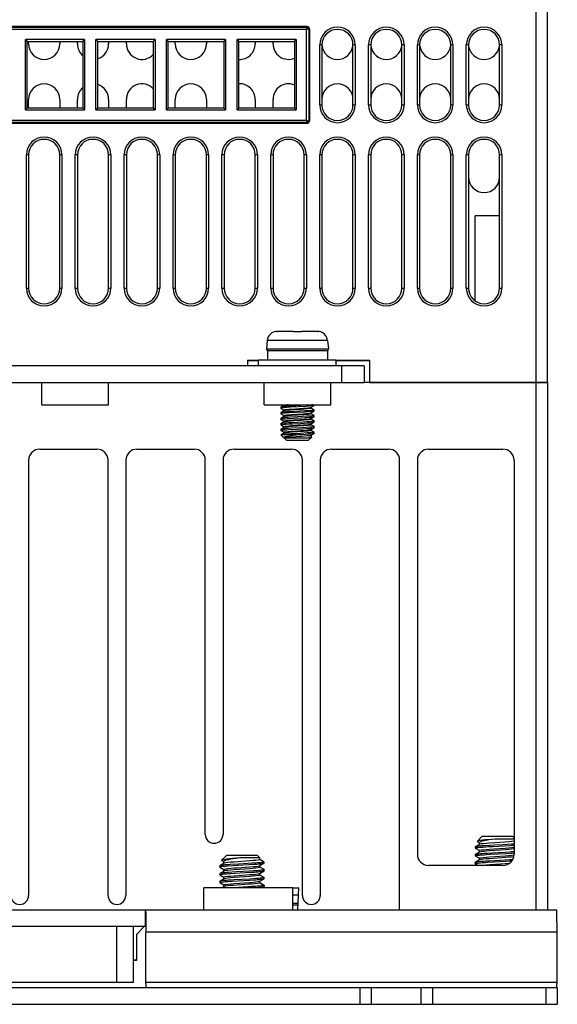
# Model space of a CAD drawing. Header units: millimetres. Extents: x 841 to 1588, y -90 to 564.
# Tile 27 of 39: x 1132 to 1180, y 394 to 482. Entities that reach past the tile are written whole.
import ezdxf

# ---------------------------------------------------------------- set-up
doc = ezdxf.new("R2010")
doc.units = ezdxf.units.MM
doc.header["$LTSCALE"] = 30.734
doc.layers.get('0').update_dxf_attribs({"linetype": 'CONTINUOUS'})

msp = doc.modelspace()

# ---------------------------------------------------------------- linework, layer by layer
for p, q in [((1178.003, 449.526), (1178.003, 546.526)), ((1179.003, 449.526), (1179.003, 545.526)), ((1157.378, 481.576), (1105.628, 481.576)), ((1105.628, 481.513), (1157.378, 481.513)), ((1157.378, 481.513), (1157.378, 481.576)), ((1157.315, 481.313), (1105.691, 481.313)), ((1157.315, 473.139), (1157.315, 481.313)), ((1157.578, 481.376), (1157.515, 481.376)), ((1157.515, 481.376), (1157.515, 473.076)), ((1157.578, 481.376), (1157.578, 473.076)), ((1132.018, 474.086), (1132.017, 480.408)), ((1137.339, 480.408), (1132.017, 480.408)), ((1132.017, 480.408), (1132.178, 480.226)), ((1132.178, 474.226), (1132.178, 480.226)), ((1132.178, 480.226), (1137.178, 480.226)), ((1132.303, 480.026), (1132.303, 480.226)), ((1135.103, 480.226), (1135.103, 480.026)), ((1136.703, 480.026), (1136.703, 480.226)), ((1137.178, 480.226), (1137.34, 480.408)), ((1137.178, 480.226), (1137.178, 474.226)), ((1137.34, 480.408), (1137.339, 474.086)), ((1138.368, 474.086), (1138.367, 480.408)), ((1143.689, 480.408), (1138.367, 480.408)), ((1138.367, 480.408), (1138.528, 480.226)), ((1138.528, 474.226), (1138.528, 480.226)), ((1138.528, 480.226), (1143.528, 480.226)), ((1139.503, 480.226), (1139.503, 480.026)), ((1141.103, 480.026), (1141.103, 480.226)), ((1143.528, 480.226), (1143.69, 480.408)), ((1143.528, 480.226), (1143.528, 474.226)), ((1143.69, 480.408), (1143.689, 474.086)), ((1150.039, 480.408), (1144.717, 480.408)), ((1144.718, 474.086), (1144.717, 480.408)), ((1144.717, 480.408), (1144.878, 480.226)), ((1144.878, 480.226), (1149.878, 480.226)), ((1144.878, 474.226), (1144.878, 480.226)), ((1145.503, 480.026), (1145.503, 480.226)), ((1148.303, 480.226), (1148.303, 480.026)), ((1149.878, 480.226), (1150.04, 480.408)), ((1149.878, 480.226), (1149.878, 474.226)), ((1150.04, 480.408), (1150.039, 474.086)), ((1156.389, 480.408), (1151.067, 480.408)), ((1151.068, 474.086), (1151.067, 480.408)), ((1151.067, 480.408), (1151.228, 480.226)), ((1151.228, 480.226), (1156.228, 480.226)), ((1151.228, 474.226), (1151.228, 480.226)), ((1152.703, 480.226), (1152.703, 480.026)), ((1154.303, 480.026), (1154.303, 480.226)), ((1156.228, 480.226), (1156.39, 480.408)), ((1156.228, 480.226), (1156.228, 474.226)), ((1156.39, 480.408), (1156.389, 474.086)), ((1158.703, 479.926), (1158.503, 479.926)), ((1158.503, 474.526), (1158.503, 479.926)), ((1158.703, 479.926), (1158.703, 474.526)), ((1161.703, 479.926), (1161.503, 479.926)), ((1161.503, 474.526), (1161.503, 479.926)), ((1161.703, 479.926), (1161.703, 474.526)), ((1163.103, 479.926), (1162.903, 479.926)), ((1162.903, 474.526), (1162.903, 479.926)), ((1163.103, 479.926), (1163.103, 474.526)), ((1166.103, 479.926), (1165.903, 479.926)), ((1165.903, 474.526), (1165.903, 479.926)), ((1166.103, 479.926), (1166.103, 474.526)), ((1167.503, 479.926), (1167.303, 479.926)), ((1167.303, 474.526), (1167.303, 479.926)), ((1167.503, 479.926), (1167.503, 474.526)), ((1170.503, 479.926), (1170.303, 479.926)), ((1170.303, 474.526), (1170.303, 479.926)), ((1170.503, 479.926), (1170.503, 474.526)), ((1171.903, 479.926), (1171.703, 479.926)), ((1171.703, 474.526), (1171.703, 479.926)), ((1171.903, 479.926), (1171.903, 474.526)), ((1174.903, 479.926), (1174.703, 479.926)), ((1174.703, 474.526), (1174.703, 479.926)), ((1174.903, 479.926), (1174.903, 474.526)), ((1132.303, 474.226), (1132.303, 475.026)), ((1135.103, 475.026), (1135.103, 474.226)), ((1136.703, 474.226), (1136.703, 475.026)), ((1139.503, 475.026), (1139.503, 474.226)), ((1141.103, 474.226), (1141.103, 475.026)), ((1145.503, 474.226), (1145.503, 475.026)), ((1148.303, 475.026), (1148.303, 474.226)), ((1152.703, 475.026), (1152.703, 474.226)), ((1154.303, 474.226), (1154.303, 475.026)), ((1158.503, 474.526), (1158.703, 474.526)), ((1161.503, 474.526), (1161.703, 474.526)), ((1162.903, 474.526), (1163.103, 474.526)), ((1165.903, 474.526), (1166.103, 474.526)), ((1167.303, 474.526), (1167.503, 474.526)), ((1170.303, 474.526), (1170.503, 474.526)), ((1171.703, 474.526), (1171.903, 474.526)), ((1174.703, 474.526), (1174.903, 474.526)), ((1132.017, 474.086), (1137.339, 474.086)), ((1132.178, 474.226), (1132.018, 474.086)), ((1137.178, 474.226), (1132.178, 474.226)), ((1137.339, 474.086), (1137.178, 474.226)), ((1138.367, 474.086), (1143.689, 474.086)), ((1138.528, 474.226), (1138.368, 474.086)), ((1143.528, 474.226), (1138.528, 474.226)), ((1143.689, 474.086), (1143.528, 474.226)), ((1144.717, 474.086), (1150.039, 474.086)), ((1144.878, 474.226), (1144.718, 474.086)), ((1149.878, 474.226), (1144.878, 474.226)), ((1150.039, 474.086), (1149.878, 474.226)), ((1151.067, 474.086), (1156.389, 474.086)), ((1151.228, 474.226), (1151.068, 474.086)), ((1156.228, 474.226), (1151.228, 474.226)), ((1156.389, 474.086), (1156.228, 474.226)), ((1157.378, 472.939), (1105.628, 472.939)), ((1105.628, 472.876), (1157.378, 472.876)), ((1105.691, 473.139), (1157.315, 473.139)), ((1157.378, 472.876), (1157.378, 472.939)), ((1157.513, 473.077), (1157.515, 473.076)), ((1157.515, 473.076), (1157.578, 473.076)), ((1132.303, 470.026), (1132.103, 470.026)), ((1132.103, 458.026), (1132.103, 470.026)), ((1132.303, 470.026), (1132.303, 458.026)), ((1135.303, 470.026), (1135.103, 470.026)), ((1135.103, 458.026), (1135.103, 470.026)), ((1135.303, 470.026), (1135.303, 458.026)), ((1136.703, 470.026), (1136.503, 470.026)), ((1136.503, 458.026), (1136.503, 470.026)), ((1136.703, 470.026), (1136.703, 458.026)), ((1139.703, 470.026), (1139.503, 470.026)), ((1139.503, 458.026), (1139.503, 470.026)), ((1139.703, 470.026), (1139.703, 458.026)), ((1141.103, 470.026), (1140.903, 470.026)), ((1140.903, 458.026), (1140.903, 470.026)), ((1141.103, 470.026), (1141.103, 458.026)), ((1144.103, 470.026), (1143.903, 470.026)), ((1143.903, 458.026), (1143.903, 470.026)), ((1144.103, 470.026), (1144.103, 458.026)), ((1145.503, 470.026), (1145.303, 470.026)), ((1145.303, 458.026), (1145.303, 470.026)), ((1145.503, 470.026), (1145.503, 458.026)), ((1148.503, 470.026), (1148.303, 470.026)), ((1148.303, 458.026), (1148.303, 470.026)), ((1148.503, 470.026), (1148.503, 458.026)), ((1149.903, 470.026), (1149.703, 470.026)), ((1149.703, 458.026), (1149.703, 470.026)), ((1149.903, 470.026), (1149.903, 458.026)), ((1152.903, 470.026), (1152.703, 470.026)), ((1152.703, 458.026), (1152.703, 470.026)), ((1152.903, 470.026), (1152.903, 458.026)), ((1154.303, 470.026), (1154.103, 470.026)), ((1154.103, 458.026), (1154.103, 470.026)), ((1154.303, 470.026), (1154.303, 458.026)), ((1157.303, 470.026), (1157.103, 470.026)), ((1157.103, 458.026), (1157.103, 470.026)), ((1157.303, 470.026), (1157.303, 458.026)), ((1158.703, 470.026), (1158.503, 470.026)), ((1158.503, 458.026), (1158.503, 470.026)), ((1158.703, 470.026), (1158.703, 458.026)), ((1161.703, 470.026), (1161.503, 470.026)), ((1161.503, 458.026), (1161.503, 470.026)), ((1161.703, 470.026), (1161.703, 458.026)), ((1163.103, 470.026), (1162.903, 470.026)), ((1162.903, 458.026), (1162.903, 470.026)), ((1163.103, 470.026), (1163.103, 458.026)), ((1166.103, 470.026), (1165.903, 470.026)), ((1165.903, 458.026), (1165.903, 470.026)), ((1166.103, 470.026), (1166.103, 458.026)), ((1167.503, 470.026), (1167.303, 470.026)), ((1167.303, 458.026), (1167.303, 470.026)), ((1167.503, 470.026), (1167.503, 458.026)), ((1170.503, 470.026), (1170.303, 470.026)), ((1170.303, 458.026), (1170.303, 470.026)), ((1170.503, 470.026), (1170.503, 458.026)), ((1171.903, 470.026), (1171.703, 470.026)), ((1171.703, 458.026), (1171.703, 470.026)), ((1171.903, 470.026), (1171.903, 458.026)), ((1174.903, 470.026), (1174.703, 470.026)), ((1174.703, 458.026), (1174.703, 470.026)), ((1174.903, 470.026), (1174.903, 458.026)), ((1174.703, 464.526), (1172.503, 464.526)), ((1172.503, 456.88), (1172.503, 464.526)), ((1132.103, 458.026), (1132.303, 458.026)), ((1135.103, 458.026), (1135.303, 458.026)), ((1136.503, 458.026), (1136.703, 458.026)), ((1139.503, 458.026), (1139.703, 458.026)), ((1140.903, 458.026), (1141.103, 458.026)), ((1143.903, 458.026), (1144.103, 458.026)), ((1145.303, 458.026), (1145.503, 458.026)), ((1148.303, 458.026), (1148.503, 458.026)), ((1149.703, 458.026), (1149.903, 458.026)), ((1152.703, 458.026), (1152.903, 458.026)), ((1154.103, 458.026), (1154.303, 458.026)), ((1157.103, 458.026), (1157.303, 458.026)), ((1158.503, 458.026), (1158.703, 458.026)), ((1161.503, 458.026), (1161.703, 458.026)), ((1162.903, 458.026), (1163.103, 458.026)), ((1165.903, 458.026), (1166.103, 458.026)), ((1167.303, 458.026), (1167.503, 458.026)), ((1170.303, 458.026), (1170.503, 458.026)), ((1171.703, 458.026), (1171.903, 458.026)), ((1174.703, 458.026), (1174.903, 458.026)), ((1154.684, 454.126), (1154.715, 454.126)), ((1156.103, 454.126), (1154.73, 454.126)), ((1156.103, 454.125), (1156.446, 454.126)), ((1158.277, 454.126), (1156.903, 454.126)), ((1156.903, 454.126), (1156.903, 454.126)), ((1153.789, 453.305), (1153.722, 452.544)), ((1159.218, 453.305), (1153.789, 453.305)), ((1159.218, 453.305), (1159.284, 452.544)), ((1153.722, 452.544), (1159.284, 452.544)), ((1159.196, 452.365), (1153.803, 452.365)), ((1153.803, 452.365), (1153.803, 451.526)), ((1159.196, 452.365), (1159.196, 451.526)), ((1152.003, 451.526), (1153.003, 451.526)), ((1152.003, 451.526), (1152.003, 451.026)), ((1153.003, 451.487), (1152.003, 451.487)), ((1160.003, 451.526), (1153.003, 451.526)), ((1153.003, 451.026), (1153.003, 451.526)), ((1160.003, 451.526), (1163.003, 451.526)), ((1160.003, 451.026), (1160.003, 451.526)), ((1163.003, 451.487), (1160.003, 451.487)), ((1163.003, 451.526), (1163.003, 449.526)), ((1162.503, 451.026), (1100.503, 451.026)), ((1160.503, 449.526), (1160.503, 451.026)), ((1162.503, 451.026), (1162.503, 449.526)), ((1100.503, 449.526), (1162.503, 449.526)), ((1133.503, 447.526), (1133.503, 449.526)), ((1133.503, 447.526), (1133.503, 449.526)), ((1139.503, 447.526), (1139.503, 449.526)), ((1139.503, 447.526), (1139.503, 449.526)), ((1153.503, 447.526), (1153.503, 449.526)), ((1153.503, 447.526), (1153.503, 449.526)), ((1159.503, 447.526), (1159.503, 449.526)), ((1159.503, 447.526), (1159.503, 449.526)), ((1179.003, 449.526), (1162.503, 449.526)), ((1163.003, 449.526), (1179.003, 449.526)), ((1178.003, 402.026), (1178.003, 449.526)), ((1179.003, 449.526), (1179.003, 402.026)), ((1133.503, 447.526), (1139.503, 447.526)), ((1133.503, 447.526), (1139.503, 447.526)), ((1153.503, 447.526), (1159.503, 447.526)), ((1153.503, 447.526), (1159.503, 447.526)), ((1155.01, 447.313), (1155.003, 447.306)), ((1155.003, 447.306), (1155.003, 447.206)), ((1155.021, 447.218), (1155.003, 447.206)), ((1155.003, 447.206), (1155.01, 447.199)), ((1155.281, 447.471), (1155.01, 447.313)), ((1155.01, 447.199), (1155.272, 447.047)), ((1155.282, 446.971), (1155.01, 446.813)), ((1155.122, 447.238), (1155.021, 447.218)), ((1155.274, 447.526), (1155.274, 447.462)), ((1155.274, 447.05), (1155.305, 447.068)), ((1155.274, 447.05), (1155.274, 446.962)), ((1155.305, 447.48), (1155.281, 447.471)), ((1155.315, 446.983), (1155.282, 446.971)), ((1157.174, 446.968), (1155.764, 446.89)), ((1157.279, 447.474), (1155.87, 447.396)), ((1157.279, 447.374), (1155.87, 447.296)), ((1155.974, 447.139), (1157.035, 447.211)), ((1157.733, 447.212), (1157.691, 447.191)), ((1157.702, 447.282), (1157.725, 447.291)), ((1157.725, 447.291), (1157.997, 447.449)), ((1157.725, 446.791), (1157.997, 446.949)), ((1157.733, 447.3), (1157.733, 447.212)), ((1157.997, 447.063), (1157.735, 447.216)), ((1157.939, 447.433), (1157.791, 447.413)), ((1157.997, 447.449), (1157.939, 447.433)), ((1157.997, 446.949), (1157.991, 446.946)), ((1158.001, 447.452), (1157.997, 447.449)), ((1157.997, 447.063), (1158.003, 447.056)), ((1158.003, 446.956), (1157.997, 446.949)), ((1158.003, 447.456), (1158.001, 447.452)), ((1158.003, 447.456), (1158.003, 447.526)), ((1158.003, 446.956), (1158.003, 447.056)), ((1155.003, 446.806), (1155.003, 446.706)), ((1155.003, 446.706), (1155.01, 446.699)), ((1155.01, 446.813), (1155.004, 446.806)), ((1155.01, 446.314), (1155.004, 446.306)), ((1155.004, 446.306), (1155.004, 446.206)), ((1155.08, 446.832), (1155.01, 446.813)), ((1155.01, 446.699), (1155.272, 446.547)), ((1155.282, 446.471), (1155.011, 446.314)), ((1155.011, 446.199), (1155.272, 446.047)), ((1155.078, 446.231), (1155.14, 446.24)), ((1155.274, 446.55), (1155.305, 446.568)), ((1155.274, 446.55), (1155.274, 446.462)), ((1155.274, 446.05), (1155.315, 446.071)), ((1155.274, 446.05), (1155.274, 445.962)), ((1155.305, 446.48), (1155.282, 446.471)), ((1155.764, 446.89), (1155.47, 446.871)), ((1155.563, 446.277), (1155.857, 446.296)), ((1155.885, 446.397), (1155.594, 446.379)), ((1157.174, 446.868), (1155.764, 446.79)), ((1155.857, 446.296), (1156.184, 446.315)), ((1155.97, 446.639), (1157.03, 446.71)), ((1157.036, 446.623), (1155.973, 446.552)), ((1156.184, 446.315), (1156.868, 446.35)), ((1156.868, 446.35), (1157.193, 446.369)), ((1157.606, 446.397), (1157.716, 446.406)), ((1157.733, 446.212), (1157.691, 446.192)), ((1157.692, 446.279), (1157.725, 446.291)), ((1157.701, 446.782), (1157.725, 446.791)), ((1157.733, 446.712), (1157.702, 446.694)), ((1157.725, 446.292), (1157.996, 446.449)), ((1157.733, 446.8), (1157.733, 446.712)), ((1157.733, 446.3), (1157.733, 446.212)), ((1157.996, 446.564), (1157.735, 446.716)), ((1157.997, 446.063), (1157.735, 446.216)), ((1158.002, 446.456), (1158.002, 446.557)), ((1158.003, 445.956), (1158.003, 446.056)), ((1155.009, 445.7), (1155.003, 445.707)), ((1155.003, 445.306), (1155.003, 445.206)), ((1155.004, 445.807), (1155.004, 445.706)), ((1155.282, 445.971), (1155.01, 445.814)), ((1155.281, 445.471), (1155.01, 445.313)), ((1155.01, 445.199), (1155.272, 445.047)), ((1155.011, 445.699), (1155.272, 445.547)), ((1155.072, 445.23), (1155.133, 445.239)), ((1155.103, 445.735), (1155.175, 445.744)), ((1155.274, 445.55), (1155.305, 445.568)), ((1155.274, 445.55), (1155.274, 445.462)), ((1155.305, 445.48), (1155.281, 445.471)), ((1155.315, 445.983), (1155.282, 445.971)), ((1155.491, 445.772), (1155.771, 445.79)), ((1155.96, 445.402), (1155.658, 445.384)), ((1155.685, 445.285), (1156.505, 445.331)), ((1155.994, 445.903), (1155.689, 445.886)), ((1155.771, 445.79), (1156.089, 445.809)), ((1156.972, 445.457), (1155.96, 445.402)), ((1155.971, 445.639), (1157.031, 445.711)), ((1157.04, 445.623), (1155.974, 445.552)), ((1157.008, 445.959), (1155.994, 445.903)), ((1156.089, 445.809), (1156.774, 445.845)), ((1156.505, 445.331), (1157.016, 445.359)), ((1156.774, 445.845), (1157.108, 445.864)), ((1157.287, 445.476), (1156.972, 445.457)), ((1157.319, 445.977), (1157.008, 445.959)), ((1157.016, 445.359), (1157.324, 445.377)), ((1157.108, 445.864), (1157.407, 445.882)), ((1157.559, 445.494), (1157.287, 445.476)), ((1157.691, 445.279), (1157.725, 445.291)), ((1157.701, 445.782), (1157.726, 445.791)), ((1157.733, 445.712), (1157.702, 445.694)), ((1157.733, 445.212), (1157.702, 445.194)), ((1157.725, 445.291), (1157.996, 445.449)), ((1157.726, 445.791), (1157.997, 445.949)), ((1157.733, 445.8), (1157.733, 445.712)), ((1157.733, 445.3), (1157.733, 445.212)), ((1157.996, 445.564), (1157.735, 445.716)), ((1157.996, 445.064), (1157.735, 445.216)), ((1157.921, 445.53), (1157.856, 445.52)), ((1157.932, 446.031), (1157.871, 446.022)), ((1157.997, 445.949), (1158.003, 445.956)), ((1158.003, 445.456), (1158.003, 445.556)), ((1155.503, 444.326), (1155.016, 444.813)), ((1155.282, 444.971), (1155.018, 444.818)), ((1155.051, 444.826), (1155.018, 444.818)), ((1155.104, 444.836), (1155.051, 444.826)), ((1156.411, 444.826), (1155.051, 444.826)), ((1155.177, 444.845), (1155.104, 444.836)), ((1155.274, 445.05), (1155.315, 445.071)), ((1155.274, 445.05), (1155.274, 444.962)), ((1155.277, 444.556), (1157.494, 444.556)), ((1155.305, 444.98), (1155.282, 444.971)), ((1155.503, 444.326), (1157.503, 444.326)), ((1155.919, 444.899), (1155.624, 444.882)), ((1156.754, 444.945), (1155.919, 444.899)), ((1155.938, 444.637), (1156.854, 444.698)), ((1157.033, 445.123), (1155.972, 445.052)), ((1157.39, 444.982), (1156.754, 444.945)), ((1156.918, 444.853), (1157.233, 444.872)), ((1157.233, 444.872), (1157.511, 444.89)), ((1157.494, 444.556), (1157.653, 444.578)), ((1157.503, 444.326), (1157.783, 444.606)), ((1157.511, 444.89), (1157.631, 444.899)), ((1157.693, 444.78), (1157.726, 444.791)), ((1157.726, 444.792), (1157.996, 444.949)), ((1157.726, 444.64), (1157.733, 444.657)), ((1157.733, 444.8), (1157.733, 444.657)), ((1157.79, 444.64), (1157.74, 444.669)), ((1157.903, 445.027), (1157.833, 445.018)), ((1157.996, 445.064), (1158.003, 445.056)), ((1158.002, 444.956), (1158.002, 445.057)), ((1133.303, 443.526), (1138.453, 443.526)), ((1142.053, 443.526), (1147.203, 443.526)), ((1150.803, 443.526), (1155.953, 443.526)), ((1159.553, 443.526), (1164.703, 443.526)), ((1168.303, 443.526), (1175.003, 443.526)), ((1132.303, 442.526), (1132.303, 403.326)), ((1139.453, 403.326), (1139.453, 442.526)), ((1141.053, 442.526), (1141.053, 403.326)), ((1148.203, 408.826), (1148.203, 442.526)), ((1149.803, 442.526), (1149.803, 408.826)), ((1156.953, 403.326), (1156.953, 442.526)), ((1158.553, 442.526), (1158.553, 403.326)), ((1165.703, 402.026), (1165.703, 442.526)), ((1167.303, 442.526), (1167.303, 407.026)), ((1176.003, 442.526), (1176.003, 407.026)), ((1172.894, 407.928), (1172.514, 407.707)), ((1172.68, 408.203), (1172.675, 408.192)), ((1172.675, 408.192), (1172.876, 408.076)), ((1172.678, 408.19), (1172.675, 408.192)), ((1173.103, 408.626), (1172.68, 408.203)), ((1172.882, 407.915), (1172.882, 408.086)), ((1172.923, 407.94), (1172.894, 407.928)), ((1175.902, 408.626), (1173.105, 408.626)), ((1174.281, 408.405), (1173.67, 408.351)), ((1175.208, 408.14), (1173.8, 408.04)), ((1176.003, 408.405), (1174.281, 408.405)), ((1175.398, 407.923), (1175.016, 407.9)), ((1175.745, 407.946), (1175.398, 407.923)), ((1175.903, 408.626), (1176.003, 408.526)), ((1172.504, 407.696), (1172.504, 407.596)), ((1172.513, 407.586), (1172.88, 407.373)), ((1172.893, 407.228), (1172.513, 407.007)), ((1172.882, 407.378), (1172.924, 407.403)), ((1172.882, 407.215), (1172.882, 407.378)), ((1172.924, 407.24), (1172.893, 407.228)), ((1173.202, 407.692), (1173.733, 407.727)), ((1173.601, 407.119), (1173.256, 407.096)), ((1174.206, 407.854), (1173.436, 407.809)), ((1173.489, 407.013), (1173.861, 407.035)), ((1173.986, 407.142), (1173.601, 407.119)), ((1173.733, 407.727), (1174.128, 407.751)), ((1175.208, 407.44), (1173.809, 407.34)), ((1173.861, 407.035), (1175.283, 407.116)), ((1175.206, 407.211), (1173.986, 407.142)), ((1174.128, 407.751), (1175.138, 407.808)), ((1174.139, 407.528), (1175.2, 407.602)), ((1175.016, 407.9), (1174.206, 407.854)), ((1175.138, 407.808), (1175.687, 407.841)), ((1175.572, 407.233), (1175.206, 407.211)), ((1175.283, 407.116), (1175.644, 407.139)), ((1149.894, 406.228), (1149.514, 406.007)), ((1149.68, 406.503), (1149.675, 406.492)), ((1149.675, 406.492), (1149.876, 406.376)), ((1149.678, 406.49), (1149.675, 406.492)), ((1150.103, 406.926), (1149.68, 406.503)), ((1149.882, 406.215), (1149.882, 406.386)), ((1149.923, 406.24), (1149.894, 406.228)), ((1152.902, 406.926), (1150.105, 406.926)), ((1151.206, 406.154), (1150.436, 406.109)), ((1151.281, 406.705), (1150.67, 406.651)), ((1152.208, 406.44), (1150.8, 406.34)), ((1152.016, 406.2), (1151.206, 406.154)), ((1153.124, 406.705), (1151.281, 406.705)), ((1152.398, 406.223), (1152.016, 406.2)), ((1152.138, 406.108), (1152.687, 406.141)), ((1152.745, 406.246), (1152.398, 406.223)), ((1152.903, 406.926), (1153.124, 406.705)), ((1153.124, 406.565), (1153.084, 406.54)), ((1153.113, 406.014), (1153.494, 406.235)), ((1153.124, 406.564), (1153.124, 406.705)), ((1153.421, 406.399), (1153.127, 406.569)), ((1153.425, 406.315), (1153.358, 406.303)), ((1153.42, 406.4), (1153.456, 406.373)), ((1153.471, 406.326), (1153.425, 406.315)), ((1153.456, 406.373), (1153.471, 406.326)), ((1153.471, 406.326), (1153.502, 406.326)), ((1153.487, 406.342), (1153.503, 406.327)), ((1153.494, 406.236), (1153.503, 406.246)), ((1153.503, 406.246), (1153.503, 406.327)), ((1172.504, 406.997), (1172.504, 406.896)), ((1172.512, 406.886), (1172.504, 406.896)), ((1172.504, 406.296), (1172.504, 406.196)), ((1172.513, 406.886), (1172.88, 406.673)), ((1172.894, 406.528), (1172.513, 406.307)), ((1172.514, 406.185), (1172.787, 406.026)), ((1172.586, 406.229), (1172.654, 406.24)), ((1172.604, 406.931), (1172.679, 406.943)), ((1172.882, 406.677), (1172.923, 406.703)), ((1172.882, 406.515), (1172.882, 406.677)), ((1172.923, 406.54), (1172.894, 406.528)), ((1173.794, 406.431), (1173.428, 406.408)), ((1173.626, 406.321), (1175.23, 406.413)), ((1175.21, 406.511), (1173.794, 406.431)), ((1173.795, 406.802), (1175.201, 406.902)), ((1175.205, 406.74), (1173.805, 406.64)), ((1173.805, 406.103), (1175.211, 406.203)), ((1175.578, 406.534), (1175.21, 406.511)), ((1175.23, 406.413), (1175.597, 406.435)), ((1175.965, 406.978), (1176.001, 406.985)), ((1149.504, 405.996), (1149.504, 405.896)), ((1149.504, 405.297), (1149.504, 405.196)), ((1149.513, 405.886), (1149.88, 405.673)), ((1149.893, 405.528), (1149.513, 405.307)), ((1149.882, 405.678), (1149.924, 405.703)), ((1149.882, 405.515), (1149.882, 405.678)), ((1149.924, 405.54), (1149.893, 405.528)), ((1150.202, 405.992), (1150.733, 406.027)), ((1150.601, 405.419), (1150.256, 405.396)), ((1150.489, 405.313), (1150.861, 405.335)), ((1150.986, 405.442), (1150.601, 405.419)), ((1150.733, 406.027), (1151.128, 406.051)), ((1152.208, 405.74), (1150.809, 405.64)), ((1150.861, 405.335), (1152.283, 405.416)), ((1152.206, 405.511), (1150.986, 405.442)), ((1151.128, 406.051), (1152.138, 406.108)), ((1151.139, 405.828), (1152.2, 405.902)), ((1152.572, 405.533), (1152.206, 405.511)), ((1152.283, 405.416), (1152.644, 405.439)), ((1153.083, 406.003), (1153.113, 406.015)), ((1153.124, 405.865), (1153.083, 405.84)), ((1153.084, 405.303), (1153.112, 405.314)), ((1153.112, 405.314), (1153.493, 405.535)), ((1153.124, 405.865), (1153.124, 406.014)), ((1153.124, 405.165), (1153.124, 405.328)), ((1153.493, 405.657), (1153.127, 405.87)), ((1153.423, 405.614), (1153.355, 405.603)), ((1153.502, 405.546), (1153.502, 405.646)), ((1175.003, 406.026), (1168.303, 406.026)), ((1149.512, 405.186), (1149.504, 405.196)), ((1149.504, 404.596), (1149.504, 404.496)), ((1149.513, 405.186), (1149.88, 404.973)), ((1149.894, 404.828), (1149.513, 404.607)), ((1149.514, 404.485), (1149.879, 404.272)), ((1149.586, 404.529), (1149.654, 404.54)), ((1149.604, 405.231), (1149.679, 405.243)), ((1149.882, 404.977), (1149.923, 405.003)), ((1149.882, 404.815), (1149.882, 404.977)), ((1149.923, 404.84), (1149.894, 404.828)), ((1150.794, 404.731), (1150.428, 404.708)), ((1150.626, 404.621), (1152.23, 404.713)), ((1152.21, 404.811), (1150.794, 404.731)), ((1150.795, 405.102), (1152.201, 405.202)), ((1152.205, 405.04), (1150.805, 404.94)), ((1150.805, 404.403), (1152.211, 404.503)), ((1152.578, 404.834), (1152.21, 404.811)), ((1152.23, 404.713), (1152.597, 404.735)), ((1153.118, 404.455), (1153.05, 404.431)), ((1153.124, 405.165), (1153.083, 405.14)), ((1153.084, 404.602), (1153.113, 404.614)), ((1153.113, 404.614), (1153.493, 404.835)), ((1153.12, 404.457), (1153.118, 404.455)), ((1153.118, 404.455), (1153.485, 404.243)), ((1153.124, 404.465), (1153.124, 404.628)), ((1153.494, 404.956), (1153.127, 405.169)), ((1153.494, 404.257), (1153.127, 404.47)), ((1153.424, 404.915), (1153.355, 404.903)), ((1153.502, 404.847), (1153.502, 404.946)), ((1156.082, 404.026), (1148.082, 404.026)), ((1148.082, 402.026), (1148.082, 404.026)), ((1149.893, 404.127), (1149.72, 404.027)), ((1149.882, 404.277), (1149.923, 404.302)), ((1149.882, 404.115), (1149.882, 404.277)), ((1149.921, 404.139), (1149.893, 404.128)), ((1151.19, 404.054), (1150.721, 404.026)), ((1152.13, 404.334), (1151.085, 404.261)), ((1152.008, 404.099), (1151.19, 404.054)), ((1152.387, 404.122), (1152.008, 404.099)), ((1152.729, 404.144), (1152.387, 404.122)), ((1153.305, 404.026), (1153.493, 404.135)), ((1153.417, 404.213), (1153.346, 404.202)), ((1153.493, 404.135), (1153.495, 404.137)), ((1153.503, 404.247), (1153.495, 404.236)), ((1153.495, 404.236), (1153.495, 404.137)), ((1153.495, 404.137), (1153.503, 404.146)), ((1153.503, 404.147), (1153.503, 404.246)), ((1156.082, 404.026), (1156.615, 404.026)), ((1156.082, 402.026), (1156.082, 404.026)), ((1156.545, 402.026), (1156.615, 404.026)), ((1156.082, 403.376), (1156.592, 403.376)), ((1156.082, 402.626), (1156.566, 402.626)), ((1097.303, 402.026), (1165.703, 402.026)), ((1142.836, 400.526), (1142.836, 402.026)), ((1142.841, 401.913), (1142.843, 401.719)), ((1142.843, 401.719), (1142.846, 400.896)), ((1156.082, 402.476), (1156.561, 402.476)), ((1165.703, 402.026), (1179.003, 402.026)), ((1179.003, 402.026), (1179.837, 402.026)), ((1179.842, 401.719), (1179.84, 401.913)), ((1179.846, 400.896), (1179.842, 401.719)), ((1142.846, 400.896), (1142.847, 400.026)), ((1179.846, 400.896), (1179.847, 395.371)), ((1141.753, 400.526), (1121.253, 400.526)), ((1140.253, 395.526), (1140.253, 400.526)), ((1142.836, 400.526), (1141.753, 400.526)), ((1141.753, 395.526), (1141.753, 400.526)), ((1142.003, 399.826), (1142.703, 400.526)), ((1179.847, 400.026), (1142.847, 400.026)), ((1142.847, 395.371), (1142.847, 400.026)), ((1142.003, 399.826), (1142.003, 397.476)), ((1141.753, 397.526), (1142.003, 397.526)), ((1142.003, 397.476), (1141.753, 397.476)), ((1121.253, 395.526), (1141.753, 395.526)), ((1142.847, 395.526), (1179.847, 395.526)), ((1084.85, 395.026), (1179.892, 395.026)), ((1142.847, 395.371), (1142.848, 395.122)), ((1142.848, 395.122), (1142.849, 395.051)), ((1162.147, 393.526), (1162.147, 395.026)), ((1163.142, 395.026), (1163.142, 393.526)), ((1167.623, 395.026), (1167.623, 393.526)), ((1167.642, 393.526), (1167.642, 395.026)), ((1168.647, 395.026), (1168.647, 393.526)), ((1178.897, 393.526), (1178.897, 395.026)), ((1179.848, 395.122), (1179.847, 395.371)), ((1179.848, 395.051), (1179.848, 395.122)), ((1179.892, 395.026), (1179.892, 393.526)), ((1083.926, 393.526), (1179.892, 393.526))]:
    msp.add_line(p, q)
for points in [[(1157.371, 481.484), (1157.378, 481.509), (1157.378, 481.513)], [(1157.515, 481.376), (1157.513, 481.403), (1157.505, 481.429), (1157.492, 481.452), (1157.475, 481.473), (1157.454, 481.49), (1157.431, 481.503), (1157.405, 481.51), (1157.378, 481.513)], [(1157.315, 481.313), (1157.331, 481.355), (1157.344, 481.394), (1157.355, 481.43), (1157.364, 481.46), (1157.371, 481.484)], [(1157.515, 481.376), (1157.51, 481.375), (1157.499, 481.372), (1157.481, 481.367), (1157.457, 481.36), (1157.428, 481.352), (1157.394, 481.341), (1157.356, 481.328), (1157.315, 481.313)], [(1157.315, 473.139), (1157.35, 473.126), (1157.382, 473.115), (1157.412, 473.106), (1157.439, 473.097), (1157.463, 473.09), (1157.482, 473.085), (1157.496, 473.081), (1157.513, 473.077)], [(1157.378, 472.939), (1157.377, 472.944), (1157.374, 472.956), (1157.37, 472.973), (1157.363, 472.997), (1157.354, 473.026), (1157.343, 473.059), (1157.331, 473.098), (1157.315, 473.139)], [(1157.378, 472.939), (1157.405, 472.942), (1157.431, 472.95), (1157.454, 472.962), (1157.475, 472.979), (1157.492, 473), (1157.505, 473.024), (1157.513, 473.049), (1157.515, 473.076)], [(1154.715, 454.126), (1154.722, 454.126), (1154.73, 454.126)], [(1156.446, 454.126), (1156.767, 454.126), (1156.903, 454.125)], [(1158.277, 454.126), (1158.284, 454.126), (1158.292, 454.126)], [(1158.292, 454.126), (1158.307, 454.126), (1158.315, 454.126), (1158.323, 454.125)], [(1155.305, 447.357), (1155.122, 447.338), (1155.022, 447.318), (1155.01, 447.313)], [(1155.87, 447.296), (1155.559, 447.277), (1155.305, 447.257), (1155.122, 447.238)], [(1155.654, 447.526), (1155.544, 447.516), (1155.396, 447.498), (1155.305, 447.48)], [(1155.87, 447.396), (1155.559, 447.377), (1155.305, 447.357)], [(1155.305, 447.068), (1155.397, 447.086), (1155.544, 447.104), (1155.74, 447.122), (1155.974, 447.139)], [(1156.823, 447.108), (1156.185, 447.066), (1155.887, 447.046), (1155.632, 447.025), (1155.436, 447.004), (1155.315, 446.983)], [(1157.691, 447.191), (1157.568, 447.171), (1157.374, 447.15), (1157.12, 447.129), (1156.823, 447.108)], [(1157.035, 447.211), (1157.269, 447.228), (1157.464, 447.246), (1157.611, 447.264), (1157.702, 447.282)], [(1157.901, 447.027), (1157.727, 447.007), (1157.48, 446.988), (1157.174, 446.968)], [(1157.888, 447.526), (1157.791, 447.513), (1157.567, 447.494), (1157.279, 447.474)], [(1157.791, 447.413), (1157.567, 447.394), (1157.279, 447.374)], [(1157.991, 446.946), (1157.901, 446.927), (1157.727, 446.907)], [(1158.003, 447.056), (1157.991, 447.046), (1157.901, 447.027)], [(1155.08, 446.732), (1155.008, 446.712), (1155.003, 446.706)], [(1155.004, 446.206), (1155.009, 446.213), (1155.034, 446.222), (1155.078, 446.231)], [(1155.01, 446.199), (1155.004, 446.204), (1155.004, 446.206)], [(1155.348, 446.361), (1155.246, 446.353), (1155.16, 446.344), (1155.092, 446.334), (1155.043, 446.325), (1155.013, 446.315), (1155.01, 446.314)], [(1155.47, 446.871), (1155.237, 446.851), (1155.08, 446.832)], [(1155.764, 446.79), (1155.469, 446.771), (1155.237, 446.751), (1155.08, 446.732)], [(1155.14, 446.24), (1155.221, 446.249), (1155.319, 446.259), (1155.434, 446.268), (1155.563, 446.277)], [(1155.305, 446.568), (1155.397, 446.586), (1155.544, 446.604), (1155.739, 446.622), (1155.97, 446.639)], [(1155.973, 446.552), (1155.739, 446.534), (1155.543, 446.516), (1155.396, 446.498), (1155.305, 446.48)], [(1155.315, 446.071), (1155.437, 446.092), (1155.631, 446.112), (1155.884, 446.133), (1156.18, 446.154), (1156.816, 446.196)], [(1156.825, 446.108), (1156.186, 446.067), (1155.888, 446.046), (1155.632, 446.025), (1155.437, 446.004), (1155.315, 445.983)], [(1155.594, 446.379), (1155.464, 446.37), (1155.348, 446.361)], [(1157.361, 446.48), (1156.548, 446.434), (1155.885, 446.397)], [(1156.816, 446.196), (1157.114, 446.217), (1157.372, 446.238), (1157.57, 446.259), (1157.692, 446.279)], [(1157.691, 446.192), (1157.569, 446.171), (1157.375, 446.15), (1157.121, 446.129), (1156.825, 446.108)], [(1157.03, 446.71), (1157.263, 446.728), (1157.46, 446.746), (1157.609, 446.764), (1157.701, 446.782)], [(1157.702, 446.694), (1157.61, 446.676), (1157.463, 446.659), (1157.268, 446.641), (1157.036, 446.623)], [(1157.727, 446.907), (1157.48, 446.888), (1157.174, 446.868)], [(1157.193, 446.369), (1157.342, 446.378), (1157.606, 446.397)], [(1157.815, 446.516), (1157.725, 446.507), (1157.618, 446.498), (1157.497, 446.489), (1157.361, 446.48)], [(1157.716, 446.406), (1157.81, 446.415), (1157.886, 446.425), (1157.943, 446.434), (1157.981, 446.443), (1157.996, 446.449)], [(1157.944, 446.534), (1157.889, 446.525), (1157.815, 446.516)], [(1158.003, 446.057), (1157.998, 446.05), (1157.975, 446.041), (1157.932, 446.031)], [(1158.003, 446.557), (1158.001, 446.552), (1157.982, 446.543), (1157.944, 446.534)], [(1157.996, 446.564), (1158, 446.561), (1158.003, 446.557)], [(1157.996, 446.449), (1158, 446.452), (1158.002, 446.456)], [(1157.996, 446.064), (1158.002, 446.059), (1158.003, 446.057)], [(1155.003, 445.707), (1155.003, 445.708), (1155.017, 445.717), (1155.05, 445.726), (1155.103, 445.735)], [(1155.003, 445.206), (1155.007, 445.212), (1155.03, 445.221), (1155.072, 445.23)], [(1155.01, 445.199), (1155.005, 445.202), (1155.003, 445.206)], [(1155.01, 445.814), (1155.008, 445.812), (1155.004, 445.807)], [(1155.011, 445.314), (1155.006, 445.31), (1155.004, 445.307)], [(1155.314, 445.859), (1155.217, 445.849), (1155.137, 445.841), (1155.075, 445.831), (1155.032, 445.822), (1155.01, 445.814)], [(1155.29, 445.357), (1155.196, 445.347), (1155.12, 445.338), (1155.062, 445.329), (1155.024, 445.32), (1155.011, 445.314)], [(1155.133, 445.239), (1155.213, 445.248), (1155.309, 445.258), (1155.421, 445.267), (1155.546, 445.276), (1155.685, 445.285)], [(1155.175, 445.744), (1155.265, 445.754), (1155.37, 445.763), (1155.491, 445.772)], [(1155.658, 445.384), (1155.522, 445.375), (1155.399, 445.366), (1155.29, 445.357)], [(1155.305, 445.568), (1155.397, 445.586), (1155.545, 445.604), (1155.74, 445.622), (1155.971, 445.639)], [(1155.974, 445.552), (1155.739, 445.534), (1155.543, 445.516), (1155.396, 445.498), (1155.305, 445.48)], [(1155.689, 445.886), (1155.552, 445.877), (1155.426, 445.868), (1155.314, 445.859)], [(1155.315, 445.071), (1155.437, 445.092), (1155.632, 445.113), (1155.886, 445.133), (1156.182, 445.154), (1156.817, 445.196)], [(1156.817, 445.196), (1157.114, 445.217), (1157.371, 445.238), (1157.568, 445.258), (1157.691, 445.279)], [(1157.031, 445.711), (1157.263, 445.728), (1157.46, 445.746), (1157.609, 445.764), (1157.701, 445.782)], [(1157.702, 445.194), (1157.61, 445.176), (1157.462, 445.158), (1157.266, 445.141), (1157.033, 445.123)], [(1157.702, 445.694), (1157.611, 445.677), (1157.465, 445.659), (1157.272, 445.641), (1157.04, 445.623)], [(1157.871, 446.022), (1157.793, 446.013), (1157.697, 446.005), (1157.585, 445.996), (1157.459, 445.986), (1157.319, 445.977)], [(1157.324, 445.377), (1157.461, 445.386), (1157.585, 445.396), (1157.696, 445.404)], [(1157.407, 445.882), (1157.538, 445.892), (1157.655, 445.901)], [(1157.856, 445.52), (1157.774, 445.511), (1157.675, 445.503), (1157.559, 445.494)], [(1157.655, 445.901), (1157.757, 445.91), (1157.843, 445.919), (1157.911, 445.929), (1157.962, 445.938), (1157.993, 445.947), (1157.997, 445.949)], [(1157.696, 445.404), (1157.792, 445.413), (1157.872, 445.422), (1157.934, 445.431), (1157.977, 445.441), (1157.996, 445.449)], [(1158.003, 445.556), (1157.995, 445.548), (1157.967, 445.539), (1157.921, 445.53)], [(1157.996, 445.564), (1158.003, 445.557), (1158.003, 445.556)], [(1157.996, 445.449), (1157.999, 445.451), (1158.003, 445.456)], [(1155.018, 444.818), (1155.015, 444.815), (1155.016, 444.813)], [(1155.372, 444.863), (1155.266, 444.854), (1155.177, 444.845)], [(1155.277, 444.556), (1155.293, 444.603), (1155.39, 444.65), (1155.557, 444.694), (1155.788, 444.738), (1156.078, 444.782), (1156.411, 444.826)], [(1155.277, 444.556), (1155.339, 444.576), (1155.478, 444.597), (1155.682, 444.617), (1155.938, 444.637)], [(1155.972, 445.052), (1155.738, 445.034), (1155.543, 445.016), (1155.396, 444.998), (1155.305, 444.98)], [(1155.624, 444.882), (1155.492, 444.873), (1155.372, 444.863)], [(1156.41, 444.826), (1156.581, 444.835), (1156.918, 444.853)], [(1156.854, 444.698), (1157.142, 444.719), (1157.388, 444.739), (1157.576, 444.759), (1157.693, 444.78)], [(1157.642, 445), (1157.523, 444.991), (1157.39, 444.982)], [(1157.494, 444.556), (1157.565, 444.572), (1157.624, 444.589)], [(1157.624, 444.589), (1157.671, 444.606), (1157.705, 444.623), (1157.726, 444.64)], [(1157.631, 444.899), (1157.738, 444.908), (1157.827, 444.917), (1157.9, 444.926), (1157.954, 444.936), (1157.988, 444.945), (1157.997, 444.949)], [(1157.833, 445.018), (1157.746, 445.009), (1157.642, 445)], [(1157.653, 444.578), (1157.757, 444.601), (1157.797, 444.619)], [(1157.797, 444.619), (1157.799, 444.623), (1157.79, 444.64)], [(1158.003, 445.056), (1158.003, 445.054), (1157.988, 445.045), (1157.955, 445.036), (1157.903, 445.027)], [(1157.997, 444.949), (1158.003, 444.955), (1158.003, 444.957)], [(1172.801, 408.245), (1172.707, 408.218), (1172.68, 408.203)], [(1173.67, 408.351), (1173.394, 408.324), (1173.151, 408.298), (1172.951, 408.271), (1172.801, 408.245)], [(1172.985, 408.166), (1172.908, 408.126), (1172.882, 408.086)], [(1173.8, 408.04), (1173.491, 408.015), (1173.235, 407.99), (1173.043, 407.965), (1172.923, 407.94)], [(1174.281, 408.405), (1173.998, 408.365), (1173.732, 408.325), (1173.49, 408.285), (1173.28, 408.245), (1173.11, 408.205), (1172.985, 408.166)], [(1176.003, 408.223), (1175.964, 408.215), (1175.771, 408.19), (1175.516, 408.165), (1175.208, 408.14)], [(1176.003, 407.966), (1175.901, 407.958), (1175.745, 407.946)], [(1172.513, 407.707), (1172.511, 407.705), (1172.504, 407.696)], [(1172.504, 407.596), (1172.505, 407.601), (1172.523, 407.612), (1172.561, 407.623)], [(1172.513, 407.586), (1172.508, 407.589), (1172.504, 407.596)], [(1173.436, 407.809), (1173.266, 407.797), (1173.111, 407.786), (1172.971, 407.774), (1172.847, 407.762), (1172.742, 407.75), (1172.654, 407.739), (1172.586, 407.728), (1172.538, 407.717), (1172.513, 407.707)], [(1173.256, 407.096), (1173.103, 407.084), (1172.965, 407.073), (1172.842, 407.062), (1172.737, 407.051), (1172.65, 407.039), (1172.583, 407.028), (1172.535, 407.016), (1172.513, 407.007)], [(1172.561, 407.623), (1172.621, 407.635), (1172.701, 407.646)], [(1172.701, 407.646), (1172.799, 407.658), (1172.916, 407.669), (1173.051, 407.681), (1173.202, 407.692)], [(1172.924, 407.403), (1173.045, 407.428), (1173.24, 407.453), (1173.498, 407.478), (1173.802, 407.503), (1174.139, 407.528)], [(1173.809, 407.34), (1173.501, 407.315), (1173.241, 407.29), (1173.045, 407.265), (1172.924, 407.24)], [(1175.2, 407.602), (1175.507, 407.627), (1175.766, 407.652), (1175.962, 407.678), (1176.003, 407.686)], [(1176.003, 407.523), (1175.962, 407.515), (1175.769, 407.489), (1175.513, 407.464), (1175.208, 407.44)], [(1176.003, 407.266), (1175.894, 407.257), (1175.739, 407.245), (1175.572, 407.233)], [(1175.644, 407.139), (1175.807, 407.15), (1175.955, 407.162), (1176.003, 407.166)], [(1175.687, 407.841), (1175.849, 407.853), (1175.996, 407.864), (1176.003, 407.865)], [(1149.801, 406.545), (1149.707, 406.518), (1149.68, 406.503)], [(1150.67, 406.651), (1150.394, 406.624), (1150.151, 406.598), (1149.951, 406.571), (1149.801, 406.545)], [(1149.985, 406.466), (1149.908, 406.426), (1149.882, 406.386)], [(1150.8, 406.34), (1150.491, 406.315), (1150.235, 406.29), (1150.043, 406.265), (1149.923, 406.24)], [(1151.281, 406.705), (1150.998, 406.665), (1150.732, 406.625), (1150.49, 406.585), (1150.28, 406.545), (1150.11, 406.505), (1149.985, 406.466)], [(1153.084, 406.54), (1152.964, 406.515), (1152.771, 406.49), (1152.516, 406.465), (1152.208, 406.44)], [(1152.687, 406.141), (1152.849, 406.153), (1152.996, 406.164), (1153.126, 406.177), (1153.239, 406.189), (1153.332, 406.2), (1153.405, 406.212), (1153.459, 406.223), (1153.491, 406.234), (1153.494, 406.236)], [(1153.358, 406.303), (1153.272, 406.292), (1153.166, 406.28), (1153.042, 406.269), (1152.901, 406.258), (1152.745, 406.246)], [(1172.513, 407.007), (1172.509, 407.004), (1172.504, 406.996)], [(1172.504, 406.896), (1172.515, 406.908), (1172.549, 406.919), (1172.604, 406.931)], [(1172.513, 406.307), (1172.509, 406.304), (1172.504, 406.296)], [(1172.504, 406.196), (1172.511, 406.206), (1172.538, 406.217), (1172.586, 406.229)], [(1172.513, 406.185), (1172.504, 406.194), (1172.504, 406.196)], [(1173.428, 406.408), (1173.26, 406.397), (1173.106, 406.385), (1172.967, 406.373), (1172.843, 406.362), (1172.736, 406.35), (1172.648, 406.339), (1172.581, 406.327), (1172.534, 406.316), (1172.513, 406.307)], [(1172.654, 406.24), (1172.742, 406.251), (1172.848, 406.263), (1172.973, 406.274), (1173.115, 406.286), (1173.273, 406.297), (1173.443, 406.309), (1173.626, 406.321)], [(1172.679, 406.943), (1172.774, 406.955), (1172.886, 406.966), (1173.015, 406.978), (1173.16, 406.989), (1173.319, 407.001), (1173.489, 407.013)], [(1172.923, 406.703), (1173.042, 406.728), (1173.234, 406.752), (1173.489, 406.777), (1173.795, 406.802)], [(1173.805, 406.64), (1173.497, 406.615), (1173.239, 406.59), (1173.044, 406.565), (1172.923, 406.54)], [(1175.201, 406.902), (1175.51, 406.927), (1175.77, 406.952), (1175.965, 406.978)], [(1175.979, 406.818), (1175.962, 406.814), (1175.768, 406.789), (1175.511, 406.765), (1175.205, 406.74)], [(1175.211, 406.203), (1175.516, 406.228), (1175.618, 406.238)], [(1175.884, 406.556), (1175.744, 406.546), (1175.578, 406.534)], [(1175.597, 406.435), (1175.765, 406.447), (1175.819, 406.451)], [(1149.513, 406.007), (1149.511, 406.005), (1149.504, 405.996)], [(1149.504, 405.896), (1149.505, 405.901), (1149.523, 405.912), (1149.561, 405.923)], [(1149.513, 405.886), (1149.508, 405.889), (1149.504, 405.896)], [(1149.513, 405.307), (1149.509, 405.304), (1149.504, 405.296)], [(1150.436, 406.109), (1150.266, 406.097), (1150.111, 406.086), (1149.971, 406.074), (1149.847, 406.062), (1149.742, 406.05), (1149.654, 406.039), (1149.586, 406.028), (1149.538, 406.017), (1149.513, 406.007)], [(1150.256, 405.396), (1150.103, 405.384), (1149.965, 405.373), (1149.842, 405.362), (1149.737, 405.351), (1149.65, 405.339), (1149.583, 405.328), (1149.535, 405.316), (1149.513, 405.307)], [(1149.561, 405.923), (1149.621, 405.935), (1149.701, 405.946)], [(1149.679, 405.243), (1149.774, 405.255), (1149.886, 405.266), (1150.015, 405.278), (1150.16, 405.289), (1150.319, 405.301), (1150.489, 405.313)], [(1149.701, 405.946), (1149.799, 405.958), (1149.916, 405.969), (1150.051, 405.981), (1150.202, 405.992)], [(1149.924, 405.703), (1150.045, 405.728), (1150.24, 405.753), (1150.498, 405.778), (1150.802, 405.803), (1151.139, 405.828)], [(1150.809, 405.64), (1150.501, 405.615), (1150.241, 405.59), (1150.045, 405.565), (1149.924, 405.54)], [(1152.2, 405.902), (1152.507, 405.927), (1152.766, 405.952), (1152.962, 405.978), (1153.083, 406.003)], [(1152.201, 405.202), (1152.51, 405.227), (1152.77, 405.252), (1152.965, 405.278), (1153.084, 405.303)], [(1153.083, 405.84), (1152.962, 405.815), (1152.769, 405.789), (1152.513, 405.764), (1152.208, 405.74)], [(1153.355, 405.603), (1153.267, 405.592), (1153.16, 405.58), (1153.035, 405.568), (1152.894, 405.557), (1152.739, 405.545), (1152.572, 405.533)], [(1152.644, 405.439), (1152.807, 405.45), (1152.955, 405.462), (1153.088, 405.474), (1153.205, 405.485), (1153.304, 405.496), (1153.384, 405.507), (1153.444, 405.519), (1153.484, 405.53), (1153.493, 405.535)], [(1153.503, 405.646), (1153.497, 405.638), (1153.47, 405.626), (1153.423, 405.614)], [(1153.493, 405.535), (1153.501, 405.542), (1153.502, 405.546)], [(1153.494, 405.657), (1153.502, 405.649), (1153.503, 405.646)], [(1173.036, 406.026), (1173.043, 406.028), (1173.237, 406.053), (1173.496, 406.078), (1173.805, 406.103)], [(1149.504, 405.196), (1149.515, 405.208), (1149.549, 405.219), (1149.604, 405.231)], [(1149.513, 404.607), (1149.509, 404.604), (1149.504, 404.596)], [(1149.504, 404.496), (1149.511, 404.506), (1149.538, 404.517), (1149.586, 404.529)], [(1149.513, 404.485), (1149.504, 404.494), (1149.504, 404.496)], [(1150.428, 404.708), (1150.26, 404.697), (1150.106, 404.685), (1149.967, 404.673), (1149.843, 404.662), (1149.736, 404.65), (1149.648, 404.639), (1149.581, 404.627), (1149.534, 404.616), (1149.513, 404.607)], [(1149.654, 404.54), (1149.742, 404.551), (1149.848, 404.563), (1149.973, 404.574), (1150.115, 404.586), (1150.273, 404.597), (1150.443, 404.609), (1150.626, 404.621)], [(1149.923, 405.003), (1150.042, 405.028), (1150.234, 405.052), (1150.489, 405.077), (1150.795, 405.102)], [(1150.805, 404.94), (1150.497, 404.915), (1150.239, 404.89), (1150.044, 404.865), (1149.923, 404.84)], [(1149.923, 404.302), (1150.043, 404.328), (1150.237, 404.353), (1150.496, 404.378), (1150.805, 404.403)], [(1153.05, 404.431), (1152.909, 404.407), (1152.702, 404.382), (1152.44, 404.358), (1152.13, 404.334)], [(1153.083, 405.14), (1152.962, 405.114), (1152.768, 405.089), (1152.511, 405.065), (1152.205, 405.04)], [(1152.211, 404.503), (1152.516, 404.528), (1152.772, 404.553), (1152.964, 404.577), (1153.084, 404.602)], [(1153.355, 404.903), (1153.267, 404.892), (1153.161, 404.88), (1153.037, 404.869), (1152.898, 404.857), (1152.744, 404.846), (1152.578, 404.834)], [(1152.597, 404.735), (1152.765, 404.747), (1152.919, 404.759), (1153.058, 404.771), (1153.181, 404.782), (1153.285, 404.793), (1153.37, 404.805), (1153.434, 404.817), (1153.478, 404.829), (1153.494, 404.836)], [(1153.124, 404.465), (1153.124, 404.463), (1153.124, 404.462), (1153.123, 404.46), (1153.122, 404.459), (1153.12, 404.457)], [(1153.503, 404.946), (1153.497, 404.938), (1153.471, 404.926), (1153.424, 404.915)], [(1153.494, 404.956), (1153.502, 404.949), (1153.503, 404.946)], [(1153.494, 404.836), (1153.5, 404.84), (1153.503, 404.847)], [(1151.085, 404.261), (1150.755, 404.236), (1150.462, 404.212), (1150.218, 404.188), (1150.035, 404.163), (1149.921, 404.139)], [(1152.452, 404.026), (1152.565, 404.033), (1152.73, 404.045), (1152.884, 404.056), (1153.023, 404.068), (1153.148, 404.079), (1153.256, 404.09), (1153.346, 404.102), (1153.417, 404.113), (1153.466, 404.125), (1153.493, 404.135)], [(1153.346, 404.202), (1153.256, 404.19), (1153.148, 404.178), (1153.023, 404.167), (1152.883, 404.156), (1152.729, 404.144)], [(1153.495, 404.236), (1153.466, 404.225), (1153.417, 404.213)], [(1153.493, 404.257), (1153.502, 404.248), (1153.503, 404.247)], [(1142.838, 402.026), (1142.839, 402.013), (1142.84, 401.975), (1142.841, 401.913)], [(1179.84, 401.913), (1179.839, 401.975), (1179.838, 402.013), (1179.837, 402.026)], [(1142.849, 395.051), (1142.849, 395.033), (1142.85, 395.026)], [(1179.849, 395.026), (1179.849, 395.033), (1179.848, 395.051)]]:
    msp.add_lwpolyline(points)
for centre, radius, start, end in [((1157.378, 481.376), 0.2, 0, 90), ((1160.103, 479.926), 1.6, 0, 180), ((1164.503, 479.926), 1.6, 0, 180), ((1168.903, 479.926), 1.6, 0, 180), ((1173.303, 479.926), 1.6, 0, 180), ((1160.103, 479.926), 1.4, 0, 180), ((1164.503, 479.926), 1.4, 0, 180), ((1168.903, 479.926), 1.4, 0, 180), ((1173.303, 479.926), 1.4, 0, 180), ((1133.703, 480.026), 1.4, 180, 360), ((1138.103, 480.026), 1.4, 180, 228.63612), ((1138.103, 480.026), 1.4, 287.71584, 360), ((1142.503, 480.026), 1.4, 180, 317.12593), ((1146.903, 480.026), 1.4, 180, 360), ((1151.303, 480.026), 1.4, 266.91284, 360), ((1155.703, 480.026), 1.4, 180, 292.04489), ((1160.103, 480.026), 1.4, 186.98928, 352.99192), ((1164.503, 480.026), 1.4, 186.98928, 352.99192), ((1168.903, 480.026), 1.4, 186.98928, 352.99192), ((1173.303, 480.026), 1.4, 186.98928, 352.99192), ((1133.703, 475.026), 1.4, 0, 180), ((1138.103, 475.026), 1.4, 0, 72.2809), ((1142.503, 475.026), 1.4, 42.86145, 180), ((1146.903, 475.026), 1.4, 0, 180), ((1151.303, 475.026), 1.4, 0, 93.08816), ((1155.703, 475.026), 1.4, 67.95895, 180), ((1160.103, 475.026), 1.4, 0, 180), ((1164.503, 475.026), 1.4, 0, 180), ((1168.903, 475.026), 1.4, 0, 180), ((1173.303, 475.026), 1.4, 0, 180), ((1138.103, 475.026), 1.4, 131.36402, 180), ((1160.103, 474.526), 1.6, 180, 360), ((1160.103, 474.526), 1.4, 180, 360), ((1164.503, 474.526), 1.6, 180, 360), ((1164.503, 474.526), 1.4, 180, 360), ((1168.903, 474.526), 1.6, 180, 360), ((1168.903, 474.526), 1.4, 180, 360), ((1173.303, 474.526), 1.6, 180, 360), ((1173.303, 474.526), 1.4, 180, 360), ((1157.378, 473.076), 0.2, 270, 360), ((1133.703, 470.026), 1.6, 0, 180), ((1133.703, 470.026), 1.4, 0, 180), ((1138.103, 470.026), 1.6, 0, 180), ((1138.103, 470.026), 1.4, 0, 180), ((1142.503, 470.026), 1.6, 0, 180), ((1142.503, 470.026), 1.4, 0, 180), ((1146.903, 470.026), 1.6, 0, 180), ((1146.903, 470.026), 1.4, 0, 180), ((1151.303, 470.026), 1.6, 0, 180), ((1151.303, 470.026), 1.4, 0, 180), ((1155.703, 470.026), 1.6, 0, 180), ((1155.703, 470.026), 1.4, 0, 180), ((1160.103, 470.026), 1.6, 0, 180), ((1160.103, 470.026), 1.4, 0, 180), ((1164.503, 470.026), 1.6, 0, 180), ((1164.503, 470.026), 1.4, 0, 180), ((1168.903, 470.026), 1.6, 0, 180), ((1168.903, 470.026), 1.4, 0, 180), ((1173.303, 470.026), 1.6, 0, 180), ((1173.303, 470.026), 1.4, 0, 180), ((1173.303, 468.026), 1.4, 180, 360), ((1133.703, 458.026), 1.6, 180, 360), ((1133.703, 458.026), 1.4, 180, 360), ((1138.103, 458.026), 1.6, 180, 360), ((1138.103, 458.026), 1.4, 180, 360), ((1142.503, 458.026), 1.6, 180, 360), ((1142.503, 458.026), 1.4, 180, 360), ((1146.903, 458.026), 1.6, 180, 360), ((1146.903, 458.026), 1.4, 180, 360), ((1151.303, 458.026), 1.6, 180, 360), ((1151.303, 458.026), 1.4, 180, 360), ((1155.703, 458.026), 1.6, 180, 360), ((1155.703, 458.026), 1.4, 180, 360), ((1160.103, 458.026), 1.6, 180, 360), ((1160.103, 458.026), 1.4, 180, 360), ((1164.503, 458.026), 1.6, 180, 360), ((1164.503, 458.026), 1.4, 180, 360), ((1168.903, 458.026), 1.6, 180, 360), ((1168.903, 458.026), 1.4, 180, 360), ((1173.303, 458.026), 1.6, 180, 360), ((1173.303, 458.026), 1.4, 180, 360), ((1154.686, 453.226), 0.9, 90.13454, 175), ((1158.321, 453.226), 0.9, 5, 89.86546), ((1153.922, 452.526), 0.2, 175, 233.75008), ((1159.085, 452.526), 0.2, 303.927, 5), ((1133.303, 442.526), 1, 90, 180), ((1138.453, 442.526), 1, 0, 90), ((1142.053, 442.526), 1, 90, 180), ((1147.203, 442.526), 1, 0, 90), ((1150.803, 442.526), 1, 90, 180), ((1155.953, 442.526), 1, 0, 90), ((1159.553, 442.526), 1, 90, 180), ((1164.703, 442.526), 1, 0, 90), ((1168.303, 442.526), 1, 90, 180), ((1175.003, 442.526), 1, 0, 90), ((1149.003, 408.826), 0.8, 180, 360), ((1168.303, 407.026), 1, 180, 270), ((1175.003, 407.026), 1, 270, 360), ((1131.503, 403.326), 0.8, 180, 360), ((1140.253, 403.326), 0.8, 180, 360), ((1157.753, 403.326), 0.8, 180, 360)]:
    msp.add_arc(centre, radius, start, end)

doc.saveas('drawing.dxf')
